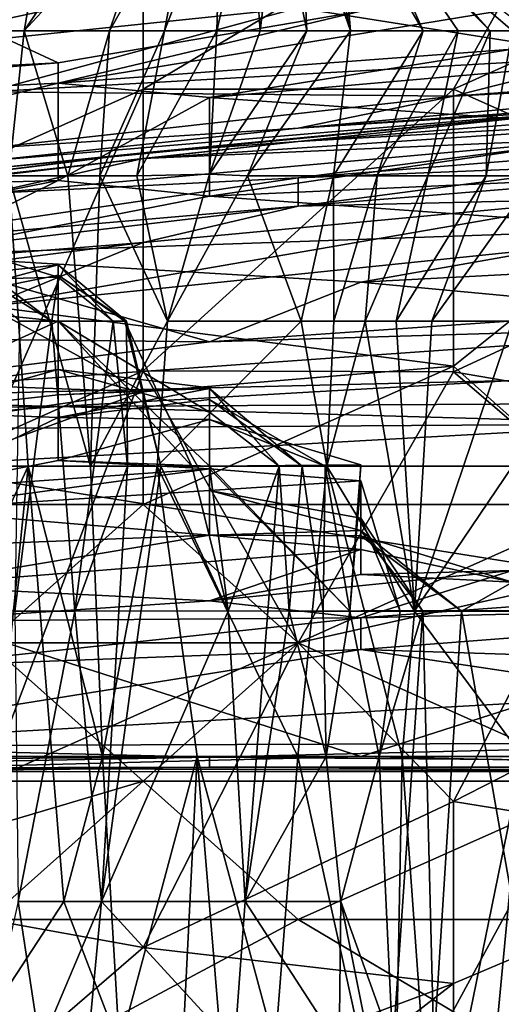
# Model space of a CAD drawing. Extents: x -1.05 to 1.05, y -0.36 to 0.36.
# Tile 72 of 226: x -0.7993 to -0.7814, y 0.2421 to 0.2786. Entities that reach past the tile are written whole.
import ezdxf

# ---------------------------------------------------------------- set-up
doc = ezdxf.new("R2010")
doc.units = 0

msp = doc.modelspace()

# ---------------------------------------------------------------- linework, layer by layer
for points in [[(-0.811958, 0.276003, 0.802594), (-0.79468, 0.28627, 0.804726), (-0.800439, 0.290647, 0.809601)], [(-0.811958, 0.276003, 0.802594), (-0.806199, 0.27087, 0.795559), (-0.79468, 0.28627, 0.804726)], [(-0.79468, 0.28627, 0.804726), (-0.806199, 0.27087, 0.795559), (-0.79468, 0.276003, 0.795621)], [(-0.79468, 0.276003, 0.795621), (-0.783162, 0.276003, 0.791528), (-0.777402, 0.28627, 0.800036)], [(-0.79468, 0.276003, 0.795621), (-0.777402, 0.28627, 0.800036), (-0.79468, 0.28627, 0.804726)], [(-0.765884, 0.283746, 0.794857), (-0.777402, 0.28627, 0.800036), (-0.783162, 0.276003, 0.791528)], [(-0.799091, 0.278172, 0.117865), (-0.801852, 0.278172, 0.110395), (-0.798151, 0.283556, 0.110395)], [(-0.799804, 0.283556, 0.106659), (-0.798151, 0.283556, 0.110395), (-0.801852, 0.278172, 0.110395)], [(-0.799091, 0.278172, 0.117865), (-0.794108, 0.283556, 0.1216), (-0.795923, 0.278172, 0.125336)], [(-0.799091, 0.278172, 0.117865), (-0.795478, 0.283556, 0.117865), (-0.794108, 0.283556, 0.1216)], [(-0.798151, 0.283556, 0.110395), (-0.795478, 0.283556, 0.117865), (-0.799091, 0.278172, 0.117865)], [(-0.794108, 0.283556, 0.1216), (-0.792874, 0.283556, 0.125336), (-0.795923, 0.278172, 0.125336)], [(-0.793884, 0.278172, 0.129071), (-0.795923, 0.278172, 0.125336), (-0.792874, 0.283556, 0.125336)], [(-0.791947, 0.278172, 0.132806), (-0.793884, 0.278172, 0.129071), (-0.791792, 0.283556, 0.129071)], [(-0.793884, 0.278172, 0.129071), (-0.792874, 0.283556, 0.125336), (-0.791792, 0.283556, 0.129071)], [(-0.791947, 0.278172, 0.132806), (-0.790722, 0.283556, 0.132806), (-0.790331, 0.278172, 0.136542)], [(-0.791947, 0.278172, 0.132806), (-0.791792, 0.283556, 0.129071), (-0.790722, 0.283556, 0.132806)], [(-0.790722, 0.283556, 0.132806), (-0.789689, 0.283556, 0.136542), (-0.790331, 0.278172, 0.136542)], [(-0.790331, 0.278172, 0.136542), (-0.789689, 0.283556, 0.136542), (-0.788607, 0.278172, 0.140277)], [(-0.789689, 0.283556, 0.136542), (-0.788849, 0.283556, 0.140277), (-0.788607, 0.278172, 0.140277)], [(-0.788849, 0.283556, 0.140277), (-0.788192, 0.283556, 0.144012), (-0.78698, 0.278172, 0.144012)], [(-0.788607, 0.278172, 0.140277), (-0.788849, 0.283556, 0.140277), (-0.78698, 0.278172, 0.144012)], [(-0.78698, 0.278172, 0.144012), (-0.788192, 0.283556, 0.144012), (-0.787448, 0.283556, 0.147747)], [(-0.78698, 0.278172, 0.144012), (-0.787448, 0.283556, 0.147747), (-0.784283, 0.278172, 0.151483)], [(-0.787448, 0.283556, 0.147747), (-0.786655, 0.283556, 0.151483), (-0.784283, 0.278172, 0.151483)], [(-0.784283, 0.278172, 0.151483), (-0.786655, 0.283556, 0.151483), (-0.782986, 0.278172, 0.155218)], [(-0.786655, 0.283556, 0.151483), (-0.786593, 0.283483, 0.155218), (-0.782986, 0.278172, 0.155218)], [(-0.783162, 0.276003, 0.791528), (-0.771643, 0.27087, 0.781942), (-0.765884, 0.283746, 0.794857)], [(-0.782986, 0.278172, 0.155218), (-0.786593, 0.283483, 0.155218), (-0.781795, 0.278172, 0.158953)], [(-0.786593, 0.283483, 0.155218), (-0.786593, 0.283021, 0.158953), (-0.781795, 0.278172, 0.158953)], [(-0.780974, 0.278172, 0.161682), (-0.786593, 0.283021, 0.158953), (-0.780974, 0.278642, 0.162688)], [(-0.780974, 0.278172, 0.161682), (-0.781795, 0.278172, 0.158953), (-0.786593, 0.283021, 0.158953)], [(-0.806199, 0.277228, 0.514709), (-0.811958, 0.279769, 0.539283), (-0.788921, 0.280956, 0.524539)], [(-0.806199, 0.277228, 0.514709), (-0.788921, 0.280956, 0.524539), (-0.788921, 0.279023, 0.509794)], [(-0.777402, 0.277209, 0.480305), (-0.788921, 0.279023, 0.509794), (-0.760125, 0.279924, 0.49505)], [(-0.820308, 0.27583, 0.188835), (-0.797831, 0.276989, 0.188835), (-0.803451, 0.279592, 0.173894)], [(-0.803451, 0.279592, 0.173894), (-0.797831, 0.276989, 0.188835), (-0.786593, 0.278907, 0.181365)], [(-0.800439, 0.275909, 0.49505), (-0.806199, 0.277228, 0.514709), (-0.788921, 0.279023, 0.509794)], [(-0.800439, 0.275909, 0.49505), (-0.788921, 0.279023, 0.509794), (-0.777402, 0.277209, 0.480305)], [(-0.786593, 0.278907, 0.181365), (-0.797831, 0.276226, 0.192571), (-0.780974, 0.27899, 0.181365)], [(-0.797831, 0.276226, 0.192571), (-0.780974, 0.277497, 0.188835), (-0.780974, 0.27899, 0.181365)], [(-0.797831, 0.276989, 0.188835), (-0.797831, 0.276226, 0.192571), (-0.786593, 0.278907, 0.181365)], [(-0.801852, 0.278172, 0.110395), (-0.799091, 0.278172, 0.117865), (-0.799662, 0.272788, 0.117865)], [(-0.797469, 0.272788, 0.125336), (-0.799662, 0.272788, 0.117865), (-0.799091, 0.278172, 0.117865)], [(-0.797469, 0.272788, 0.125336), (-0.799091, 0.278172, 0.117865), (-0.795923, 0.278172, 0.125336)], [(-0.797469, 0.272788, 0.125336), (-0.795923, 0.278172, 0.125336), (-0.796279, 0.272788, 0.129071)], [(-0.794916, 0.272788, 0.132806), (-0.796279, 0.272788, 0.129071), (-0.793884, 0.278172, 0.129071)], [(-0.795923, 0.278172, 0.125336), (-0.793884, 0.278172, 0.129071), (-0.796279, 0.272788, 0.129071)], [(-0.791947, 0.278172, 0.132806), (-0.792212, 0.272852, 0.140277), (-0.794916, 0.272788, 0.132806)], [(-0.791947, 0.278172, 0.132806), (-0.794916, 0.272788, 0.132806), (-0.793884, 0.278172, 0.129071)], [(-0.792212, 0.272852, 0.140277), (-0.788607, 0.278172, 0.140277), (-0.790807, 0.272788, 0.144012)], [(-0.788607, 0.278172, 0.140277), (-0.792212, 0.272852, 0.140277), (-0.790331, 0.278172, 0.136542)], [(-0.792212, 0.272852, 0.140277), (-0.791947, 0.278172, 0.132806), (-0.790331, 0.278172, 0.136542)], [(-0.790807, 0.272788, 0.144012), (-0.78698, 0.278172, 0.144012), (-0.787611, 0.272788, 0.151483)], [(-0.790807, 0.272788, 0.144012), (-0.788607, 0.278172, 0.140277), (-0.78698, 0.278172, 0.144012)], [(-0.787611, 0.272788, 0.151483), (-0.784283, 0.278172, 0.151483), (-0.785992, 0.272788, 0.155218)], [(-0.787611, 0.272788, 0.151483), (-0.78698, 0.278172, 0.144012), (-0.784283, 0.278172, 0.151483)], [(-0.785992, 0.272788, 0.155218), (-0.784283, 0.278172, 0.151483), (-0.782986, 0.278172, 0.155218)], [(-0.785992, 0.272788, 0.155218), (-0.782986, 0.278172, 0.155218), (-0.784109, 0.272788, 0.158953)], [(-0.781944, 0.272788, 0.162688), (-0.784109, 0.272788, 0.158953), (-0.781795, 0.278172, 0.158953)], [(-0.782986, 0.278172, 0.155218), (-0.781795, 0.278172, 0.158953), (-0.784109, 0.272788, 0.158953)], [(-0.781944, 0.272788, 0.162688), (-0.780974, 0.278172, 0.161682), (-0.780101, 0.272788, 0.166424)], [(-0.780974, 0.278172, 0.161682), (-0.781944, 0.272788, 0.162688), (-0.781795, 0.278172, 0.158953)], [(-0.797831, 0.276226, 0.192571), (-0.792212, 0.275699, 0.196306), (-0.780974, 0.277497, 0.188835)], [(-0.792212, 0.275699, 0.196306), (-0.780974, 0.276682, 0.192571), (-0.780974, 0.277497, 0.188835)], [(-0.783162, 0.275746, 0.46556), (-0.760125, 0.277463, 0.46556), (-0.765884, 0.276667, 0.455731)], [(-0.783162, 0.275746, 0.46556), (-0.777402, 0.277209, 0.480305), (-0.760125, 0.277463, 0.46556)], [(-0.820308, 0.27583, 0.188835), (-0.820308, 0.275153, 0.192571), (-0.797831, 0.276989, 0.188835)], [(-0.820308, 0.275153, 0.192571), (-0.797831, 0.276226, 0.192571), (-0.797831, 0.276989, 0.188835)], [(-0.783162, 0.275746, 0.46556), (-0.800439, 0.275909, 0.49505), (-0.777402, 0.277209, 0.480305)], [(-0.792212, 0.275699, 0.196306), (-0.775355, 0.274528, 0.203776), (-0.780974, 0.276682, 0.192571)], [(-0.788921, 0.274557, 0.445901), (-0.765884, 0.276667, 0.455731), (-0.765884, 0.276181, 0.431156)], [(-0.765884, 0.276667, 0.455731), (-0.788921, 0.274557, 0.445901), (-0.783162, 0.275746, 0.46556)], [(-0.820308, 0.275153, 0.192571), (-0.814689, 0.272136, 0.211247), (-0.797831, 0.276226, 0.192571)], [(-0.814689, 0.272136, 0.211247), (-0.797831, 0.272621, 0.211247), (-0.797831, 0.276226, 0.192571)], [(-0.797831, 0.276226, 0.192571), (-0.797831, 0.272621, 0.211247), (-0.792212, 0.275699, 0.196306)], [(-0.806199, 0.27087, 0.795559), (-0.800439, 0.262985, 0.785027), (-0.79468, 0.276003, 0.795621)], [(-0.800439, 0.262985, 0.785027), (-0.79468, 0.265562, 0.785027), (-0.79468, 0.276003, 0.795621)], [(-0.800439, 0.27382, 0.46556), (-0.800439, 0.275909, 0.49505), (-0.783162, 0.275746, 0.46556)], [(-0.79468, 0.276003, 0.795621), (-0.79468, 0.265562, 0.785027), (-0.783162, 0.276003, 0.791528)], [(-0.783162, 0.276003, 0.791528), (-0.79468, 0.265562, 0.785027), (-0.783162, 0.265527, 0.780112)], [(-0.777402, 0.275296, 0.426241), (-0.788921, 0.274557, 0.445901), (-0.765884, 0.276181, 0.431156)], [(-0.783162, 0.265527, 0.780112), (-0.771643, 0.27087, 0.781942), (-0.783162, 0.276003, 0.791528)], [(-0.800439, 0.27382, 0.46556), (-0.783162, 0.275746, 0.46556), (-0.788921, 0.274557, 0.445901)], [(-0.797831, 0.272621, 0.211247), (-0.792212, 0.272042, 0.214982), (-0.792212, 0.275699, 0.196306)], [(-0.792212, 0.275699, 0.196306), (-0.792212, 0.272042, 0.214982), (-0.775355, 0.274528, 0.203776)], [(-0.800439, 0.273348, 0.450816), (-0.788921, 0.274557, 0.445901), (-0.777402, 0.275296, 0.426241)], [(-0.800439, 0.273048, 0.426241), (-0.800439, 0.273348, 0.450816), (-0.777402, 0.275296, 0.426241)], [(-0.79468, 0.273651, 0.401667), (-0.800439, 0.273048, 0.426241), (-0.777402, 0.275296, 0.426241)], [(-0.79468, 0.273437, 0.347603), (-0.765884, 0.275364, 0.327944), (-0.777402, 0.274195, 0.318114)], [(-0.79468, 0.273437, 0.347603), (-0.788921, 0.274072, 0.357433), (-0.765884, 0.275364, 0.327944)], [(-0.79468, 0.273651, 0.401667), (-0.777402, 0.275296, 0.426241), (-0.788921, 0.274072, 0.357433)], [(-0.788921, 0.274072, 0.357433), (-0.777402, 0.275296, 0.426241), (-0.771643, 0.275424, 0.352518)], [(-0.788921, 0.274072, 0.357433), (-0.771643, 0.275424, 0.352518), (-0.765884, 0.275364, 0.327944)], [(-0.788921, 0.272724, 0.308284), (-0.777402, 0.274195, 0.318114), (-0.760125, 0.275015, 0.308284)], [(-0.788921, 0.272724, 0.308284), (-0.760125, 0.275015, 0.308284), (-0.777402, 0.273182, 0.298455)], [(-0.800439, 0.273348, 0.450816), (-0.800439, 0.27382, 0.46556), (-0.788921, 0.274557, 0.445901)], [(-0.769735, 0.273053, 0.211247), (-0.775355, 0.274528, 0.203776), (-0.792212, 0.272042, 0.214982)], [(-0.811958, 0.271525, 0.362348), (-0.79468, 0.273651, 0.401667), (-0.788921, 0.274072, 0.357433)], [(-0.811958, 0.271525, 0.362348), (-0.788921, 0.274072, 0.357433), (-0.79468, 0.273437, 0.347603)], [(-0.800439, 0.272141, 0.323029), (-0.79468, 0.273437, 0.347603), (-0.777402, 0.274195, 0.318114)], [(-0.788921, 0.272724, 0.308284), (-0.800439, 0.272141, 0.323029), (-0.777402, 0.274195, 0.318114)], [(-0.788921, 0.27167, 0.29354), (-0.777402, 0.273182, 0.298455), (-0.760125, 0.274023, 0.29354)], [(-0.788921, 0.27167, 0.29354), (-0.760125, 0.274023, 0.29354), (-0.777402, 0.271941, 0.288625)], [(-0.811958, 0.271486, 0.416412), (-0.800439, 0.273048, 0.426241), (-0.79468, 0.273651, 0.401667)], [(-0.811958, 0.271525, 0.362348), (-0.811958, 0.271486, 0.416412), (-0.79468, 0.273651, 0.401667)], [(-0.811958, 0.271425, 0.347603), (-0.811958, 0.271525, 0.362348), (-0.79468, 0.273437, 0.347603)], [(-0.811958, 0.271425, 0.347603), (-0.79468, 0.273437, 0.347603), (-0.800439, 0.272141, 0.323029)], [(-0.792212, 0.272042, 0.214982), (-0.775355, 0.270829, 0.222453), (-0.769735, 0.273053, 0.211247)], [(-0.788921, 0.272724, 0.308284), (-0.777402, 0.273182, 0.298455), (-0.788921, 0.27167, 0.29354)], [(-0.814689, 0.272136, 0.211247), (-0.80907, 0.270388, 0.222453), (-0.797831, 0.272621, 0.211247)], [(-0.80907, 0.270388, 0.222453), (-0.803451, 0.269853, 0.226188), (-0.797831, 0.272621, 0.211247)], [(-0.788921, 0.272724, 0.308284), (-0.806199, 0.270168, 0.298455), (-0.800439, 0.272141, 0.323029)], [(-0.788921, 0.27167, 0.29354), (-0.806199, 0.270168, 0.298455), (-0.788921, 0.272724, 0.308284)], [(-0.797831, 0.272621, 0.211247), (-0.803451, 0.269853, 0.226188), (-0.792212, 0.272042, 0.214982)], [(-0.801293, 0.26202, 0.11413), (-0.799662, 0.272788, 0.117865), (-0.798947, 0.26202, 0.1216)], [(-0.796625, 0.26202, 0.129071), (-0.798947, 0.26202, 0.1216), (-0.799662, 0.272788, 0.117865)], [(-0.797469, 0.272788, 0.125336), (-0.796625, 0.26202, 0.129071), (-0.799662, 0.272788, 0.117865)], [(-0.797469, 0.272788, 0.125336), (-0.796279, 0.272788, 0.129071), (-0.796625, 0.26202, 0.129071)], [(-0.796625, 0.26202, 0.129071), (-0.796279, 0.272788, 0.129071), (-0.793776, 0.267404, 0.136542)], [(-0.796279, 0.272788, 0.129071), (-0.794916, 0.272788, 0.132806), (-0.793776, 0.267404, 0.136542)], [(-0.794916, 0.272788, 0.132806), (-0.792212, 0.272852, 0.140277), (-0.793776, 0.267404, 0.136542)], [(-0.793776, 0.267404, 0.136542), (-0.792212, 0.272852, 0.140277), (-0.790807, 0.272788, 0.144012)], [(-0.793776, 0.267404, 0.136542), (-0.790807, 0.272788, 0.144012), (-0.788806, 0.267404, 0.151483)], [(-0.790807, 0.272788, 0.144012), (-0.787611, 0.272788, 0.151483), (-0.788806, 0.267404, 0.151483)], [(-0.787597, 0.267404, 0.155218), (-0.788806, 0.267404, 0.151483), (-0.787611, 0.272788, 0.151483)], [(-0.787597, 0.267404, 0.155218), (-0.787611, 0.272788, 0.151483), (-0.785992, 0.272788, 0.155218)], [(-0.786439, 0.267404, 0.158953), (-0.787597, 0.267404, 0.155218), (-0.785992, 0.272788, 0.155218)], [(-0.786439, 0.267404, 0.158953), (-0.784109, 0.272788, 0.158953), (-0.785289, 0.267404, 0.162688)], [(-0.786439, 0.267404, 0.158953), (-0.785992, 0.272788, 0.155218), (-0.784109, 0.272788, 0.158953)], [(-0.783968, 0.267404, 0.166424), (-0.785289, 0.267404, 0.162688), (-0.781944, 0.272788, 0.162688)], [(-0.784109, 0.272788, 0.158953), (-0.781944, 0.272788, 0.162688), (-0.785289, 0.267404, 0.162688)], [(-0.780974, 0.267404, 0.174055), (-0.783968, 0.267404, 0.166424), (-0.780101, 0.272788, 0.166424)], [(-0.783968, 0.267404, 0.166424), (-0.781944, 0.272788, 0.162688), (-0.780101, 0.272788, 0.166424)], [(-0.803451, 0.269853, 0.226188), (-0.775355, 0.270829, 0.222453), (-0.792212, 0.272042, 0.214982)], [(-0.79468, 0.270318, 0.288625), (-0.777402, 0.271941, 0.288625), (-0.800439, 0.267959, 0.28371)], [(-0.800439, 0.267959, 0.28371), (-0.777402, 0.271941, 0.288625), (-0.777402, 0.270331, 0.28371)], [(-0.79468, 0.270318, 0.288625), (-0.788921, 0.27167, 0.29354), (-0.777402, 0.271941, 0.288625)], [(-0.811958, 0.268953, 0.29354), (-0.806199, 0.270168, 0.298455), (-0.788921, 0.27167, 0.29354)], [(-0.811958, 0.268953, 0.29354), (-0.788921, 0.27167, 0.29354), (-0.79468, 0.270318, 0.288625)], [(-0.799266, 0.267404, 0.151483), (-0.798068, 0.267404, 0.155218), (-0.803451, 0.271446, 0.151483)], [(-0.803451, 0.271446, 0.151483), (-0.798068, 0.267404, 0.155218), (-0.803451, 0.270758, 0.155218)], [(-0.803451, 0.269853, 0.226188), (-0.786593, 0.268852, 0.233658), (-0.775355, 0.270829, 0.222453)], [(-0.797831, 0.269028, 0.158953), (-0.803451, 0.268874, 0.162688), (-0.803451, 0.270758, 0.155218)], [(-0.798068, 0.267404, 0.155218), (-0.797831, 0.269028, 0.158953), (-0.803451, 0.270758, 0.155218)], [(-0.786593, 0.268852, 0.233658), (-0.758497, 0.27032, 0.226188), (-0.775355, 0.270829, 0.222453)], [(-0.783162, 0.265527, 0.780112), (-0.754365, 0.260604, 0.762447), (-0.771643, 0.27087, 0.781942)], [(-0.811958, 0.268146, 0.288625), (-0.811958, 0.268953, 0.29354), (-0.79468, 0.270318, 0.288625)], [(-0.811958, 0.268146, 0.288625), (-0.79468, 0.270318, 0.288625), (-0.800439, 0.267959, 0.28371)], [(-0.783162, 0.265737, 0.278614), (-0.800439, 0.267959, 0.28371), (-0.777402, 0.270331, 0.28371)], [(-0.786593, 0.268852, 0.233658), (-0.775355, 0.267798, 0.241129), (-0.758497, 0.27032, 0.226188)], [(-0.777402, 0.270331, 0.28371), (-0.777402, 0.260604, 0.275621), (-0.783162, 0.265737, 0.278614)], [(-0.814689, 0.266868, 0.244864), (-0.792212, 0.266639, 0.2486), (-0.803451, 0.269853, 0.226188)], [(-0.803451, 0.269853, 0.226188), (-0.792212, 0.266639, 0.2486), (-0.786593, 0.268852, 0.233658)], [(-0.803451, 0.268874, 0.162688), (-0.797831, 0.269028, 0.158953), (-0.797831, 0.269496, 0.162688)], [(-0.803451, 0.267981, 0.166424), (-0.797831, 0.269496, 0.162688), (-0.797831, 0.269112, 0.166424)], [(-0.803451, 0.268874, 0.162688), (-0.797831, 0.269496, 0.162688), (-0.803451, 0.267981, 0.166424)], [(-0.797831, 0.269496, 0.162688), (-0.795298, 0.267404, 0.166424), (-0.797831, 0.269112, 0.166424)], [(-0.797831, 0.269028, 0.158953), (-0.795787, 0.267404, 0.162688), (-0.797831, 0.269496, 0.162688)], [(-0.795787, 0.267404, 0.162688), (-0.795298, 0.267404, 0.166424), (-0.797831, 0.269496, 0.162688)], [(-0.803451, 0.267981, 0.166424), (-0.797831, 0.269112, 0.166424), (-0.797831, 0.267404, 0.173772)], [(-0.798068, 0.267404, 0.155218), (-0.795787, 0.267404, 0.162688), (-0.797831, 0.269028, 0.158953)], [(-0.795298, 0.267404, 0.166424), (-0.795358, 0.267404, 0.170159), (-0.797831, 0.269112, 0.166424)], [(-0.797831, 0.269112, 0.166424), (-0.795358, 0.267404, 0.170159), (-0.797831, 0.267404, 0.173772)], [(-0.792212, 0.266639, 0.2486), (-0.775355, 0.267798, 0.241129), (-0.786593, 0.268852, 0.233658)], [(-0.79468, 0.26478, 0.278795), (-0.817717, 0.265627, 0.28371), (-0.800439, 0.267959, 0.28371)], [(-0.803451, 0.267981, 0.166424), (-0.797831, 0.267404, 0.173772), (-0.803451, 0.264855, 0.181365)], [(-0.79468, 0.26478, 0.278795), (-0.800439, 0.267959, 0.28371), (-0.783162, 0.265737, 0.278614)], [(-0.792212, 0.266639, 0.2486), (-0.769735, 0.267302, 0.244864), (-0.775355, 0.267798, 0.241129)], [(-0.80907, 0.264519, 0.263541), (-0.780974, 0.265201, 0.259805), (-0.769735, 0.267302, 0.244864)], [(-0.792212, 0.266639, 0.2486), (-0.80907, 0.264519, 0.263541), (-0.769735, 0.267302, 0.244864)], [(-0.803451, 0.264855, 0.181365), (-0.797831, 0.267404, 0.173772), (-0.797831, 0.265603, 0.181365)], [(-0.799442, 0.256636, 0.155218), (-0.798068, 0.267404, 0.155218), (-0.799266, 0.267404, 0.151483)], [(-0.797216, 0.256636, 0.162688), (-0.798068, 0.267404, 0.155218), (-0.799442, 0.256636, 0.155218)], [(-0.797216, 0.256636, 0.162688), (-0.795787, 0.267404, 0.162688), (-0.798068, 0.267404, 0.155218)], [(-0.792212, 0.264029, 0.177629), (-0.797831, 0.265603, 0.181365), (-0.797831, 0.267404, 0.173772)], [(-0.792212, 0.26202, 0.176312), (-0.792212, 0.264029, 0.177629), (-0.797831, 0.267404, 0.173772)], [(-0.792212, 0.26202, 0.176312), (-0.797831, 0.267404, 0.173772), (-0.792875, 0.26202, 0.173894)], [(-0.797831, 0.267404, 0.173772), (-0.795358, 0.267404, 0.170159), (-0.792875, 0.26202, 0.173894)], [(-0.797216, 0.256636, 0.162688), (-0.795257, 0.26202, 0.166424), (-0.795787, 0.267404, 0.162688)], [(-0.796625, 0.26202, 0.129071), (-0.793776, 0.267404, 0.136542), (-0.794158, 0.26202, 0.136542)], [(-0.795787, 0.267404, 0.162688), (-0.795257, 0.26202, 0.166424), (-0.795298, 0.267404, 0.166424)], [(-0.795358, 0.267404, 0.170159), (-0.794015, 0.26202, 0.170159), (-0.792875, 0.26202, 0.173894)], [(-0.795298, 0.267404, 0.166424), (-0.794015, 0.26202, 0.170159), (-0.795358, 0.267404, 0.170159)], [(-0.795257, 0.26202, 0.166424), (-0.794015, 0.26202, 0.170159), (-0.795298, 0.267404, 0.166424)], [(-0.794158, 0.26202, 0.136542), (-0.788806, 0.267404, 0.151483), (-0.78786, 0.26202, 0.155218)], [(-0.793776, 0.267404, 0.136542), (-0.788806, 0.267404, 0.151483), (-0.794158, 0.26202, 0.136542)], [(-0.788806, 0.267404, 0.151483), (-0.787597, 0.267404, 0.155218), (-0.78786, 0.26202, 0.155218)], [(-0.78786, 0.26202, 0.155218), (-0.787597, 0.267404, 0.155218), (-0.786439, 0.267404, 0.158953)], [(-0.784605, 0.256636, 0.166424), (-0.78786, 0.26202, 0.155218), (-0.786439, 0.267404, 0.158953)], [(-0.784605, 0.256636, 0.166424), (-0.786439, 0.267404, 0.158953), (-0.785289, 0.267404, 0.162688)], [(-0.785289, 0.267404, 0.162688), (-0.783968, 0.267404, 0.166424), (-0.784605, 0.256636, 0.166424)], [(-0.784605, 0.256636, 0.166424), (-0.780974, 0.267404, 0.174055), (-0.780974, 0.26202, 0.17567)], [(-0.783968, 0.267404, 0.166424), (-0.780974, 0.267404, 0.174055), (-0.784605, 0.256636, 0.166424)], [(-0.814689, 0.266868, 0.244864), (-0.80907, 0.264519, 0.263541), (-0.792212, 0.266639, 0.2486)], [(-0.823476, 0.260604, 0.278627), (-0.817717, 0.265627, 0.28371), (-0.79468, 0.26478, 0.278795)], [(-0.803451, 0.264855, 0.181365), (-0.797831, 0.265603, 0.181365), (-0.803451, 0.264032, 0.1851)], [(-0.803451, 0.264032, 0.1851), (-0.797831, 0.265603, 0.181365), (-0.797831, 0.26467, 0.1851)], [(-0.797831, 0.265603, 0.181365), (-0.792212, 0.264926, 0.181365), (-0.797831, 0.26467, 0.1851)], [(-0.797831, 0.265603, 0.181365), (-0.792212, 0.264029, 0.177629), (-0.792212, 0.264926, 0.181365)], [(-0.79468, 0.260604, 0.276264), (-0.783162, 0.265737, 0.278614), (-0.777402, 0.260604, 0.275621)], [(-0.79468, 0.26478, 0.278795), (-0.783162, 0.265737, 0.278614), (-0.79468, 0.260604, 0.276264)], [(-0.800439, 0.250338, 0.771418), (-0.79468, 0.265562, 0.785027), (-0.800439, 0.262985, 0.785027)], [(-0.800439, 0.250338, 0.771418), (-0.788921, 0.255471, 0.771031), (-0.79468, 0.265562, 0.785027)], [(-0.788921, 0.255471, 0.771031), (-0.783162, 0.265527, 0.780112), (-0.79468, 0.265562, 0.785027)], [(-0.788921, 0.255471, 0.771031), (-0.777402, 0.260604, 0.771876), (-0.783162, 0.265527, 0.780112)], [(-0.777402, 0.260604, 0.771876), (-0.754365, 0.260604, 0.762447), (-0.783162, 0.265527, 0.780112)], [(-0.80907, 0.264519, 0.263541), (-0.797831, 0.264231, 0.267276), (-0.780974, 0.265201, 0.259805)], [(-0.797831, 0.264231, 0.267276), (-0.769735, 0.264382, 0.267276), (-0.780974, 0.265201, 0.259805)], [(-0.797831, 0.26467, 0.1851), (-0.792212, 0.264926, 0.181365), (-0.792212, 0.264902, 0.1851)], [(-0.797831, 0.263829, 0.188835), (-0.792212, 0.264902, 0.1851), (-0.792212, 0.264495, 0.188835)], [(-0.797831, 0.26467, 0.1851), (-0.792212, 0.264902, 0.1851), (-0.797831, 0.263829, 0.188835)], [(-0.792212, 0.264926, 0.181365), (-0.789628, 0.26202, 0.1851), (-0.792212, 0.264902, 0.1851)], [(-0.792212, 0.264029, 0.177629), (-0.789628, 0.26202, 0.1851), (-0.792212, 0.264926, 0.181365)], [(-0.789628, 0.26202, 0.1851), (-0.788779, 0.26202, 0.188835), (-0.792212, 0.264902, 0.1851)], [(-0.792212, 0.264902, 0.1851), (-0.788779, 0.26202, 0.188835), (-0.792212, 0.264495, 0.188835)], [(-0.831547, 0.263794, 0.267276), (-0.797831, 0.264231, 0.267276), (-0.80907, 0.264519, 0.263541)], [(-0.79468, 0.26478, 0.278795), (-0.806199, 0.260604, 0.276944), (-0.823476, 0.260604, 0.278627)], [(-0.79468, 0.260604, 0.276264), (-0.806199, 0.260604, 0.276944), (-0.79468, 0.26478, 0.278795)], [(-0.803451, 0.264032, 0.1851), (-0.797831, 0.26467, 0.1851), (-0.797831, 0.263829, 0.188835)], [(-0.831547, 0.263794, 0.267276), (-0.80907, 0.263363, 0.271011), (-0.797831, 0.264231, 0.267276)], [(-0.80907, 0.263363, 0.271011), (-0.775355, 0.263595, 0.271011), (-0.797831, 0.264231, 0.267276)], [(-0.797831, 0.263829, 0.188835), (-0.792212, 0.264495, 0.188835), (-0.792212, 0.263748, 0.192571)], [(-0.797831, 0.264231, 0.267276), (-0.775355, 0.263595, 0.271011), (-0.769735, 0.264382, 0.267276)], [(-0.792212, 0.264495, 0.188835), (-0.78792, 0.26202, 0.192571), (-0.792212, 0.263748, 0.192571)], [(-0.788779, 0.26202, 0.188835), (-0.78792, 0.26202, 0.192571), (-0.792212, 0.264495, 0.188835)], [(-0.803451, 0.264032, 0.1851), (-0.797831, 0.263829, 0.188835), (-0.803451, 0.261129, 0.200041)], [(-0.803451, 0.261129, 0.200041), (-0.797831, 0.263829, 0.188835), (-0.797831, 0.262227, 0.196306)], [(-0.797831, 0.263829, 0.188835), (-0.792212, 0.263748, 0.192571), (-0.797831, 0.262227, 0.196306)], [(-0.792212, 0.26202, 0.176312), (-0.789628, 0.26202, 0.1851), (-0.792212, 0.264029, 0.177629)], [(-0.80907, 0.263363, 0.271011), (-0.803451, 0.26202, 0.272576), (-0.775355, 0.263595, 0.271011)], [(-0.803451, 0.26202, 0.272576), (-0.769735, 0.26202, 0.27274), (-0.775355, 0.263595, 0.271011)], [(-0.797831, 0.262227, 0.196306), (-0.792212, 0.263748, 0.192571), (-0.792212, 0.26202, 0.199662)], [(-0.786593, 0.262076, 0.196306), (-0.792212, 0.26202, 0.199662), (-0.792212, 0.263748, 0.192571)], [(-0.78792, 0.26202, 0.192571), (-0.786593, 0.262076, 0.196306), (-0.792212, 0.263748, 0.192571)], [(-0.801143, 0.240483, 0.117865), (-0.803908, 0.251251, 0.106659), (-0.798947, 0.26202, 0.1216)], [(-0.803908, 0.251251, 0.106659), (-0.801293, 0.26202, 0.11413), (-0.798947, 0.26202, 0.1216)], [(-0.792212, 0.261927, 0.200041), (-0.803451, 0.261129, 0.200041), (-0.797831, 0.262227, 0.196306)], [(-0.769735, 0.256671, 0.274746), (-0.769735, 0.26202, 0.27274), (-0.803451, 0.26202, 0.272576)], [(-0.803451, 0.256636, 0.274677), (-0.769735, 0.256671, 0.274746), (-0.803451, 0.26202, 0.272576)], [(-0.801143, 0.240483, 0.117865), (-0.798947, 0.26202, 0.1216), (-0.797617, 0.245867, 0.129071)], [(-0.796183, 0.251251, 0.132806), (-0.798947, 0.26202, 0.1216), (-0.796625, 0.26202, 0.129071)], [(-0.797617, 0.245867, 0.129071), (-0.798947, 0.26202, 0.1216), (-0.796183, 0.251251, 0.132806)], [(-0.792212, 0.26202, 0.199662), (-0.792212, 0.261927, 0.200041), (-0.797831, 0.262227, 0.196306)], [(-0.796219, 0.245867, 0.170159), (-0.795257, 0.26202, 0.166424), (-0.797216, 0.256636, 0.162688)], [(-0.796183, 0.251251, 0.132806), (-0.796625, 0.26202, 0.129071), (-0.794158, 0.26202, 0.136542)], [(-0.791524, 0.256636, 0.181365), (-0.794015, 0.26202, 0.170159), (-0.796219, 0.245867, 0.170159)], [(-0.795257, 0.26202, 0.166424), (-0.796219, 0.245867, 0.170159), (-0.794015, 0.26202, 0.170159)], [(-0.796183, 0.251251, 0.132806), (-0.794158, 0.26202, 0.136542), (-0.792676, 0.251251, 0.144012)], [(-0.794158, 0.26202, 0.136542), (-0.788933, 0.251251, 0.155218), (-0.792676, 0.251251, 0.144012)], [(-0.794158, 0.26202, 0.136542), (-0.78786, 0.26202, 0.155218), (-0.788933, 0.251251, 0.155218)], [(-0.791524, 0.256636, 0.181365), (-0.792875, 0.26202, 0.173894), (-0.794015, 0.26202, 0.170159)], [(-0.791524, 0.256636, 0.181365), (-0.792212, 0.26202, 0.176312), (-0.792875, 0.26202, 0.173894)], [(-0.792212, 0.26202, 0.199662), (-0.786593, 0.262076, 0.196306), (-0.786593, 0.26202, 0.19796)], [(-0.792212, 0.26202, 0.199662), (-0.786593, 0.26202, 0.19796), (-0.787002, 0.256636, 0.196306)], [(-0.792212, 0.261927, 0.200041), (-0.792212, 0.26202, 0.199662), (-0.787002, 0.256636, 0.196306)], [(-0.791524, 0.256636, 0.181365), (-0.789628, 0.26202, 0.1851), (-0.792212, 0.26202, 0.176312)], [(-0.791524, 0.256636, 0.181365), (-0.790894, 0.245867, 0.188835), (-0.789628, 0.26202, 0.1851)], [(-0.789628, 0.26202, 0.1851), (-0.790894, 0.245867, 0.188835), (-0.789255, 0.256636, 0.188835)], [(-0.789628, 0.26202, 0.1851), (-0.789255, 0.256636, 0.188835), (-0.788779, 0.26202, 0.188835)], [(-0.789255, 0.256636, 0.188835), (-0.787998, 0.256636, 0.192571), (-0.788779, 0.26202, 0.188835)], [(-0.788933, 0.251251, 0.155218), (-0.78786, 0.26202, 0.155218), (-0.785063, 0.251251, 0.166424)], [(-0.788779, 0.26202, 0.188835), (-0.787998, 0.256636, 0.192571), (-0.78792, 0.26202, 0.192571)], [(-0.787002, 0.256636, 0.196306), (-0.78792, 0.26202, 0.192571), (-0.787998, 0.256636, 0.192571)], [(-0.786593, 0.262076, 0.196306), (-0.78792, 0.26202, 0.192571), (-0.787002, 0.256636, 0.196306)], [(-0.78786, 0.26202, 0.155218), (-0.784605, 0.256636, 0.166424), (-0.785063, 0.251251, 0.166424)], [(-0.786593, 0.262076, 0.196306), (-0.787002, 0.256636, 0.196306), (-0.786593, 0.26202, 0.19796)], [(-0.784605, 0.256636, 0.166424), (-0.780974, 0.26202, 0.17567), (-0.780219, 0.256636, 0.177629)], [(-0.803451, 0.260398, 0.203776), (-0.792212, 0.261927, 0.200041), (-0.792212, 0.261117, 0.203776)], [(-0.803451, 0.261129, 0.200041), (-0.792212, 0.261927, 0.200041), (-0.803451, 0.260398, 0.203776)], [(-0.792212, 0.261927, 0.200041), (-0.786593, 0.261476, 0.200041), (-0.792212, 0.261117, 0.203776)], [(-0.786593, 0.261476, 0.200041), (-0.792212, 0.261927, 0.200041), (-0.787002, 0.256636, 0.196306)], [(-0.792212, 0.261117, 0.203776), (-0.786593, 0.261476, 0.200041), (-0.786593, 0.260087, 0.203776)], [(-0.787002, 0.256636, 0.196306), (-0.785139, 0.256636, 0.203776), (-0.786593, 0.261476, 0.200041)], [(-0.786593, 0.261476, 0.200041), (-0.785139, 0.256636, 0.203776), (-0.786593, 0.260087, 0.203776)], [(-0.803451, 0.260398, 0.203776), (-0.792212, 0.261117, 0.203776), (-0.792212, 0.259455, 0.211247)], [(-0.792212, 0.261117, 0.203776), (-0.786593, 0.259634, 0.207512), (-0.792212, 0.259455, 0.211247)], [(-0.792212, 0.261117, 0.203776), (-0.786593, 0.260087, 0.203776), (-0.786593, 0.259634, 0.207512)], [(-0.800439, 0.255471, 0.274273), (-0.806199, 0.260604, 0.276944), (-0.79468, 0.260604, 0.276264)], [(-0.800439, 0.255471, 0.274273), (-0.79468, 0.260604, 0.276264), (-0.788921, 0.255471, 0.274063)], [(-0.788921, 0.255471, 0.274063), (-0.79468, 0.260604, 0.276264), (-0.777402, 0.260604, 0.275621)], [(-0.788921, 0.255471, 0.274063), (-0.765884, 0.260604, 0.275372), (-0.777402, 0.250338, 0.272496)], [(-0.783162, 0.249576, 0.760453), (-0.777402, 0.260604, 0.771876), (-0.788921, 0.255471, 0.771031)], [(-0.788921, 0.255471, 0.274063), (-0.777402, 0.260604, 0.275621), (-0.765884, 0.260604, 0.275372)], [(-0.771643, 0.255471, 0.762311), (-0.777402, 0.260604, 0.771876), (-0.783162, 0.249576, 0.760453)], [(-0.814689, 0.258587, 0.211247), (-0.803451, 0.260398, 0.203776), (-0.792212, 0.259455, 0.211247)], [(-0.785139, 0.256636, 0.203776), (-0.784295, 0.256636, 0.207512), (-0.786593, 0.260087, 0.203776)], [(-0.786593, 0.260087, 0.203776), (-0.784295, 0.256636, 0.207512), (-0.786593, 0.259634, 0.207512)], [(-0.814689, 0.258587, 0.211247), (-0.792212, 0.259455, 0.211247), (-0.803451, 0.257583, 0.218717)], [(-0.803451, 0.257583, 0.218717), (-0.792212, 0.259455, 0.211247), (-0.786593, 0.258923, 0.214982)], [(-0.792212, 0.259455, 0.211247), (-0.786593, 0.259634, 0.207512), (-0.786593, 0.259438, 0.211247)], [(-0.792212, 0.259455, 0.211247), (-0.786593, 0.259438, 0.211247), (-0.786593, 0.258923, 0.214982)], [(-0.786593, 0.259634, 0.207512), (-0.782857, 0.256636, 0.211247), (-0.786593, 0.259438, 0.211247)], [(-0.784295, 0.256636, 0.207512), (-0.782857, 0.256636, 0.211247), (-0.786593, 0.259634, 0.207512)], [(-0.780974, 0.257718, 0.214982), (-0.786593, 0.258923, 0.214982), (-0.786593, 0.259438, 0.211247)], [(-0.782857, 0.256636, 0.211247), (-0.780974, 0.257718, 0.214982), (-0.786593, 0.259438, 0.211247)], [(-0.803451, 0.257583, 0.218717), (-0.786593, 0.258923, 0.214982), (-0.792212, 0.257025, 0.222453)], [(-0.792212, 0.257025, 0.222453), (-0.786593, 0.258923, 0.214982), (-0.786593, 0.258002, 0.218717)], [(-0.786593, 0.258923, 0.214982), (-0.780974, 0.257718, 0.214982), (-0.786593, 0.258002, 0.218717)], [(-0.792212, 0.257025, 0.222453), (-0.780974, 0.258146, 0.218717), (-0.786593, 0.256394, 0.226188)], [(-0.786593, 0.258002, 0.218717), (-0.780974, 0.258146, 0.218717), (-0.792212, 0.257025, 0.222453)], [(-0.780974, 0.258146, 0.218717), (-0.775355, 0.257221, 0.222453), (-0.786593, 0.256394, 0.226188)], [(-0.786593, 0.258002, 0.218717), (-0.780974, 0.257718, 0.214982), (-0.780974, 0.258146, 0.218717)], [(-0.803451, 0.257583, 0.218717), (-0.792212, 0.257025, 0.222453), (-0.803451, 0.256269, 0.226188)], [(-0.782857, 0.256636, 0.211247), (-0.779391, 0.256636, 0.214982), (-0.780974, 0.257718, 0.214982)], [(-0.786593, 0.256394, 0.226188), (-0.775355, 0.257221, 0.222453), (-0.764116, 0.256946, 0.222453)], [(-0.803451, 0.256269, 0.226188), (-0.792212, 0.257025, 0.222453), (-0.786593, 0.256394, 0.226188)], [(-0.786593, 0.255218, 0.233658), (-0.764116, 0.256946, 0.222453), (-0.769735, 0.254677, 0.237394)], [(-0.786593, 0.256394, 0.226188), (-0.764116, 0.256946, 0.222453), (-0.786593, 0.255218, 0.233658)], [(-0.786593, 0.251251, 0.271621), (-0.769735, 0.256671, 0.274746), (-0.803451, 0.256636, 0.274677)], [(-0.803451, 0.251251, 0.271638), (-0.786593, 0.251251, 0.271621), (-0.803451, 0.256636, 0.274677)], [(-0.799314, 0.245867, 0.158953), (-0.797216, 0.256636, 0.162688), (-0.799442, 0.256636, 0.155218)], [(-0.796219, 0.245867, 0.170159), (-0.797216, 0.256636, 0.162688), (-0.799314, 0.245867, 0.158953)], [(-0.796219, 0.245867, 0.170159), (-0.790894, 0.245867, 0.188835), (-0.791524, 0.256636, 0.181365)], [(-0.790894, 0.245867, 0.188835), (-0.787883, 0.251251, 0.196306), (-0.789255, 0.256636, 0.188835)], [(-0.789255, 0.256636, 0.188835), (-0.787883, 0.251251, 0.196306), (-0.787998, 0.256636, 0.192571)], [(-0.787998, 0.256636, 0.192571), (-0.787883, 0.251251, 0.196306), (-0.787002, 0.256636, 0.196306)], [(-0.785922, 0.251251, 0.203776), (-0.787002, 0.256636, 0.196306), (-0.787883, 0.251251, 0.196306)], [(-0.785922, 0.251251, 0.203776), (-0.785139, 0.256636, 0.203776), (-0.787002, 0.256636, 0.196306)], [(-0.786593, 0.251251, 0.271621), (-0.769735, 0.251251, 0.271583), (-0.769735, 0.256671, 0.274746)], [(-0.785922, 0.251251, 0.203776), (-0.784295, 0.256636, 0.207512), (-0.785139, 0.256636, 0.203776)], [(-0.785922, 0.251251, 0.203776), (-0.785404, 0.240483, 0.207512), (-0.784295, 0.256636, 0.207512)], [(-0.785404, 0.240483, 0.207512), (-0.783887, 0.240483, 0.211247), (-0.784295, 0.256636, 0.207512)], [(-0.785063, 0.251251, 0.166424), (-0.784605, 0.256636, 0.166424), (-0.780594, 0.251251, 0.177629)], [(-0.784605, 0.256636, 0.166424), (-0.780219, 0.256636, 0.177629), (-0.780594, 0.251251, 0.177629)], [(-0.784295, 0.256636, 0.207512), (-0.783887, 0.240483, 0.211247), (-0.782857, 0.256636, 0.211247)], [(-0.782857, 0.256636, 0.211247), (-0.783887, 0.240483, 0.211247), (-0.780974, 0.245867, 0.214265)], [(-0.780974, 0.245867, 0.214265), (-0.779391, 0.256636, 0.214982), (-0.782857, 0.256636, 0.211247)], [(-0.803451, 0.256269, 0.226188), (-0.786593, 0.256394, 0.226188), (-0.803451, 0.254593, 0.237394)], [(-0.803451, 0.254593, 0.237394), (-0.786593, 0.256394, 0.226188), (-0.786593, 0.255218, 0.233658)], [(-0.800439, 0.255471, 0.274273), (-0.79468, 0.250338, 0.272597), (-0.811958, 0.250338, 0.272844)], [(-0.800439, 0.250338, 0.771418), (-0.800439, 0.245204, 0.765607), (-0.788921, 0.255471, 0.771031)], [(-0.79468, 0.244161, 0.760453), (-0.788921, 0.255471, 0.771031), (-0.800439, 0.245204, 0.765607)], [(-0.788921, 0.255471, 0.274063), (-0.79468, 0.250338, 0.272597), (-0.800439, 0.255471, 0.274273)], [(-0.783162, 0.249576, 0.760453), (-0.788921, 0.255471, 0.771031), (-0.79468, 0.244161, 0.760453)], [(-0.777402, 0.250338, 0.272496), (-0.79468, 0.250338, 0.272597), (-0.788921, 0.255471, 0.274063)], [(-0.771643, 0.247709, 0.750623), (-0.771643, 0.255471, 0.762311), (-0.783162, 0.249576, 0.760453)], [(-0.80907, 0.251638, 0.25607), (-0.786593, 0.255218, 0.233658), (-0.775355, 0.253533, 0.244864)], [(-0.803451, 0.254593, 0.237394), (-0.786593, 0.255218, 0.233658), (-0.80907, 0.251638, 0.25607)], [(-0.786593, 0.255218, 0.233658), (-0.769735, 0.254677, 0.237394), (-0.775355, 0.253533, 0.244864)], [(-0.80907, 0.251638, 0.25607), (-0.775355, 0.253533, 0.244864), (-0.769735, 0.251766, 0.25607)], [(-0.80907, 0.251638, 0.25607), (-0.769735, 0.251766, 0.25607), (-0.792212, 0.251229, 0.259805)], [(-0.792212, 0.251229, 0.259805), (-0.769735, 0.251766, 0.25607), (-0.747259, 0.250867, 0.263541)], [(-0.831547, 0.251007, 0.259805), (-0.80907, 0.251638, 0.25607), (-0.792212, 0.251229, 0.259805)], [(-0.831547, 0.251007, 0.259805), (-0.792212, 0.251229, 0.259805), (-0.814689, 0.2508, 0.263541)], [(-0.814689, 0.2508, 0.263541), (-0.792212, 0.251229, 0.259805), (-0.792212, 0.250856, 0.263541)], [(-0.803451, 0.250816, 0.271011), (-0.769735, 0.250871, 0.271011), (-0.786593, 0.251251, 0.271621)], [(-0.803451, 0.251251, 0.271638), (-0.803451, 0.250816, 0.271011), (-0.786593, 0.251251, 0.271621)], [(-0.797617, 0.245867, 0.129071), (-0.796183, 0.251251, 0.132806), (-0.795553, 0.240483, 0.136542)], [(-0.796183, 0.251251, 0.132806), (-0.792676, 0.251251, 0.144012), (-0.795553, 0.240483, 0.136542)], [(-0.793476, 0.235099, 0.144012), (-0.795553, 0.240483, 0.136542), (-0.792676, 0.251251, 0.144012)], [(-0.79133, 0.235099, 0.151483), (-0.793476, 0.235099, 0.144012), (-0.792676, 0.251251, 0.144012)], [(-0.792676, 0.251251, 0.144012), (-0.788933, 0.251251, 0.155218), (-0.789779, 0.240483, 0.155218)], [(-0.79133, 0.235099, 0.151483), (-0.792676, 0.251251, 0.144012), (-0.789779, 0.240483, 0.155218)], [(-0.792212, 0.251229, 0.259805), (-0.747259, 0.250867, 0.263541), (-0.792212, 0.250856, 0.263541)], [(-0.790894, 0.245867, 0.188835), (-0.787339, 0.245867, 0.200041), (-0.787883, 0.251251, 0.196306)], [(-0.789779, 0.240483, 0.155218), (-0.788933, 0.251251, 0.155218), (-0.78537, 0.235099, 0.170159)], [(-0.78537, 0.235099, 0.170159), (-0.788933, 0.251251, 0.155218), (-0.785063, 0.251251, 0.166424)], [(-0.785922, 0.251251, 0.203776), (-0.787883, 0.251251, 0.196306), (-0.787339, 0.245867, 0.200041)], [(-0.787339, 0.245867, 0.200041), (-0.785404, 0.240483, 0.207512), (-0.785922, 0.251251, 0.203776)], [(-0.786593, 0.251251, 0.271621), (-0.769735, 0.250871, 0.271011), (-0.769735, 0.251251, 0.271583)], [(-0.78537, 0.235099, 0.170159), (-0.785063, 0.251251, 0.166424), (-0.783896, 0.235099, 0.173894)], [(-0.785063, 0.251251, 0.166424), (-0.780594, 0.251251, 0.177629), (-0.783896, 0.235099, 0.173894)], [(-0.783896, 0.235099, 0.173894), (-0.780594, 0.251251, 0.177629), (-0.782637, 0.229715, 0.177629)], [(-0.782637, 0.229715, 0.177629), (-0.780594, 0.251251, 0.177629), (-0.780735, 0.229715, 0.181365)], [(-0.814689, 0.2508, 0.263541), (-0.792212, 0.250856, 0.263541), (-0.803451, 0.25069, 0.267276)], [(-0.803451, 0.250816, 0.271011), (-0.769735, 0.250685, 0.267276), (-0.769735, 0.250871, 0.271011)], [(-0.803451, 0.25069, 0.267276), (-0.792212, 0.250856, 0.263541), (-0.769735, 0.250685, 0.267276)], [(-0.803451, 0.25069, 0.267276), (-0.769735, 0.250685, 0.267276), (-0.803451, 0.250816, 0.271011)], [(-0.792212, 0.250856, 0.263541), (-0.747259, 0.250867, 0.263541), (-0.769735, 0.250685, 0.267276)], [(-0.811958, 0.245204, 0.271808), (-0.79468, 0.250338, 0.272597), (-0.788921, 0.245204, 0.271893)], [(-0.811958, 0.245204, 0.271808), (-0.811958, 0.250338, 0.272844), (-0.79468, 0.250338, 0.272597)], [(-0.788921, 0.245204, 0.271893), (-0.79468, 0.250338, 0.272597), (-0.777402, 0.250338, 0.272496)], [(-0.788921, 0.245204, 0.271893), (-0.777402, 0.250338, 0.272496), (-0.765884, 0.245204, 0.271933)], [(-0.783162, 0.242822, 0.750623), (-0.783162, 0.249576, 0.760453), (-0.79468, 0.244161, 0.760453)], [(-0.771643, 0.247709, 0.750623), (-0.783162, 0.249576, 0.760453), (-0.783162, 0.242822, 0.750623)], [(-0.765884, 0.236927, 0.726049), (-0.771643, 0.247709, 0.750623), (-0.783162, 0.2368, 0.740793)], [(-0.783162, 0.2368, 0.740793), (-0.771643, 0.247709, 0.750623), (-0.783162, 0.242822, 0.750623)], [(-0.797617, 0.245867, 0.129071), (-0.795553, 0.240483, 0.136542), (-0.801143, 0.240483, 0.117865)], [(-0.800528, 0.240483, 0.155218), (-0.798504, 0.240483, 0.162688), (-0.799314, 0.245867, 0.158953)], [(-0.796219, 0.245867, 0.170159), (-0.799314, 0.245867, 0.158953), (-0.798504, 0.240483, 0.162688)], [(-0.798504, 0.240483, 0.162688), (-0.796728, 0.240483, 0.170159), (-0.796219, 0.245867, 0.170159)], [(-0.796728, 0.240483, 0.170159), (-0.791282, 0.240483, 0.188835), (-0.796219, 0.245867, 0.170159)], [(-0.791282, 0.240483, 0.188835), (-0.790894, 0.245867, 0.188835), (-0.796219, 0.245867, 0.170159)], [(-0.791282, 0.240483, 0.188835), (-0.787407, 0.240483, 0.200041), (-0.790894, 0.245867, 0.188835)], [(-0.790894, 0.245867, 0.188835), (-0.787407, 0.240483, 0.200041), (-0.787339, 0.245867, 0.200041)], [(-0.787339, 0.245867, 0.200041), (-0.787407, 0.240483, 0.200041), (-0.785171, 0.235099, 0.207512)], [(-0.785171, 0.235099, 0.207512), (-0.785404, 0.240483, 0.207512), (-0.787339, 0.245867, 0.200041)], [(-0.780974, 0.245867, 0.214265), (-0.783887, 0.240483, 0.211247), (-0.780974, 0.235099, 0.214198)], [(-0.771643, 0.234938, 0.268386), (-0.817717, 0.229805, 0.266102), (-0.788921, 0.245204, 0.271893)], [(-0.788921, 0.245204, 0.271893), (-0.817717, 0.229805, 0.266102), (-0.811958, 0.245204, 0.271808)], [(-0.79468, 0.244161, 0.760453), (-0.800439, 0.245204, 0.765607), (-0.806199, 0.234216, 0.755538)], [(-0.788921, 0.245204, 0.271893), (-0.765884, 0.245204, 0.271933), (-0.771643, 0.234938, 0.268386)], [(-0.783162, 0.242822, 0.750623), (-0.79468, 0.244161, 0.760453), (-0.806199, 0.234216, 0.755538)], [(-0.79468, 0.233951, 0.745708), (-0.783162, 0.242822, 0.750623), (-0.806199, 0.234216, 0.755538)], [(-0.783162, 0.2368, 0.740793), (-0.783162, 0.242822, 0.750623), (-0.79468, 0.233951, 0.745708)]]:
    msp.add_3dface(points)

doc.saveas('drawing.dxf')
